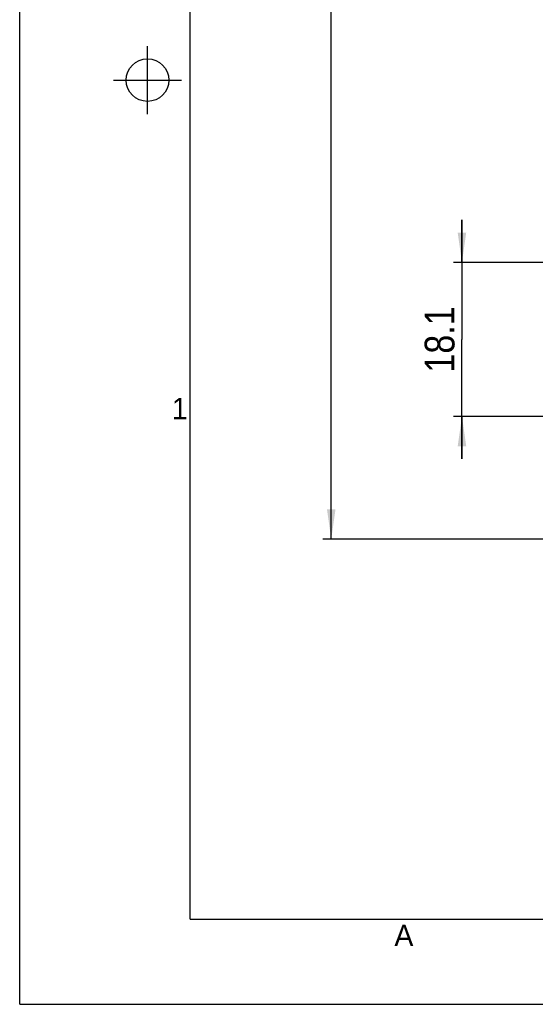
# Model space of a CAD drawing. Header units: millimetres. Extents: x 0 to 594, y 0 to 420.
# Tile 1 of 104: x 0 to 61, y 0 to 116. Entities that reach past the tile are written whole.
import ezdxf

# ---------------------------------------------------------------- set-up
doc = ezdxf.new("R2010")
doc.units = ezdxf.units.MM
doc.header["$LTSCALE"] = 32.67
doc.layers.get('0').update_dxf_attribs({"linetype": 'CONTINUOUS'})
doc.styles.get("Standard").update_dxf_attribs({"font": 'txt', "width": 0.85})
doc.styles.add('TEXTSTYLE_2', font='trium.ttf')
doc.dimstyles.new('DIMSTYLE_2', dxfattribs={"dimtxt": 3.5, "dimasz": 3.5, "dimexe": 1, "dimexo": 0.5, "dimgap": 0.875, "dimtad": 1, "dimdec": 1, "dimdsep": 46, "dimtxsty": 'STANDARD', "dimblk": '_FILLED', "dimblk1": '_FILLED', "dimblk2": '_FILLED', "dimcen": 0.09, "dimadec": 4, "dimazin": 2, "dimtp": 0.1, "dimtm": 0.1, "dimtfac": 1, "dimtdec": 1, "dimtofl": 0, "dimtmove": 0, "dimatfit": 3, "dimldrblk": '_FILLED', "dimfxl": 1, "dimtolj": 1, "dimarcsym": 0})
doc.dimstyles.new('DIMSTYLE_3', dxfattribs={"dimtxt": 3.5, "dimasz": 3.5, "dimexe": 1, "dimexo": 0.5, "dimgap": 0.875, "dimtad": 1, "dimdec": 1, "dimdsep": 46, "dimtxsty": 'STANDARD', "dimblk": '_FILLED', "dimblk1": '_FILLED', "dimblk2": '_FILLED', "dimcen": 0.09, "dimadec": 4, "dimazin": 2, "dimtp": 0.2, "dimtm": 0.2, "dimtfac": 1, "dimtdec": 1, "dimtofl": 0, "dimtmove": 0, "dimatfit": 3, "dimldrblk": '_FILLED', "dimfxl": 1, "dimtolj": 1, "dimarcsym": 0})

# ---------------------------------------------------------------- blocks, each defined once
blk = doc.blocks.new('_FILLED')
at = {"color": 0, "linetype": 'BYBLOCK'}
blk.add_solid([(0, 0), (-1, 0.143), (-1, -0.143)], dxfattribs=at)
blk = doc.blocks.new('*D1')
at = {"color": 2, "linetype": 'CONTINUOUS'}
for p, q in [((51.9, 87.08), (51.9, 92.08)), ((51.9, 92.08), (51.9, 78.05)), ((71.53, 87.08), (50.9, 87.08)), ((51.9, 64.02), (51.9, 78.05)), ((63.18, 69.02), (50.9, 69.02)), ((51.9, 69.02), (51.9, 64.02))]:
    blk.add_line(p, q, dxfattribs=at)
at = {"color": 2, "linetype": 'CONTINUOUS', "xscale": 3.5, "yscale": 3.5, "zscale": 3.5}
for p, rotation in [((51.9, 87.08), 270), ((51.9, 69.02), 90)]:
    blk.add_blockref('_FILLED', p, dxfattribs=dict(at, rotation=rotation))
at = {"color": 2, "linetype": 'CONTINUOUS', "insert": (47.52, 78.05), "char_height": 3.5, "width": 13.125, "attachment_point": 2, "rotation": 90, "line_spacing_factor": 0.9}
blk.add_mtext('18.1', dxfattribs=at)
blk = doc.blocks.new('*D2')
at = {"color": 2, "linetype": 'CONTINUOUS'}
for p, q in [((74.58, 191.36), (35.56, 191.36)), ((36.56, 191.36), (36.56, 122.99)), ((36.56, 54.61), (36.56, 122.99)), ((85.53, 54.61), (35.56, 54.61))]:
    blk.add_line(p, q, dxfattribs=at)
at = {"color": 2, "linetype": 'CONTINUOUS', "xscale": 3.5, "yscale": 3.5, "zscale": 3.5}
for p, rotation in [((36.56, 191.36), 90), ((36.56, 54.61), 270)]:
    blk.add_blockref('_FILLED', p, dxfattribs=dict(at, rotation=rotation))
at = {"color": 2, "linetype": 'CONTINUOUS', "insert": (32.19, 122.99), "char_height": 3.5, "width": 18, "attachment_point": 2, "rotation": 90, "line_spacing_factor": 0.9}
blk.add_mtext('136.8', dxfattribs=at)

msp = doc.modelspace()

# ---------------------------------------------------------------- linework, layer by layer
at = {"color": 2, "linetype": 'CONTINUOUS'}
for p, q in [((0, 0), (0, 420)), ((15, 104.5), (15, 112.5)), ((11, 108.5), (19, 108.5)), ((0, 0), (594, 0))]:
    msp.add_line(p, q, dxfattribs=at)
at = {"color": 7, "linetype": 'CONTINUOUS'}
for q in [(20, 410), (570.21398, 10)]:
    msp.add_line((20, 10), q, dxfattribs=at)
msp.add_circle((15, 108.5), 2.50062, dxfattribs=at)

# ---------------------------------------------------------------- texts
at = {"color": 2, "linetype": 'CONTINUOUS', "char_height": 2.5, "attachment_point": 2, "line_spacing_factor": 0.9, "style": 'TEXTSTYLE_2'}
for s, insert, width in [('1', (18.77473, 71.19377), 1.9166667), ('A', (45.08602, 9.33741), 2.3055556)]:
    msp.add_mtext(s, dxfattribs=dict(at, insert=insert, width=width))

# ---------------------------------------------------------------- dimensions: what is measured, and where the dimension line sits
at = {"color": 2, "linetype": 'CONTINUOUS'}
for base, p1, p2, dimstyle, picture, middle in [((36.5649171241, 191.3621440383), (86.0317432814, 54.6121440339), (75.0817432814, 191.3621440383), 'DIMSTYLE_3', '*D2', (36.5649171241, 122.4871436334)), ((51.89614, 87.08144), (63.68184, 69.02495), (72.03174, 87.08144), 'DIMSTYLE_2', '*D1', (51.89614, 77.55319))]:
    dim = msp.add_linear_dim(base=base, p1=p1, p2=p2, angle=90, dimstyle=dimstyle, dxfattribs=at)
    dim.commit()
    dim.dimension.update_dxf_attribs({"geometry": picture, "text_midpoint": middle, "dimtype": 160})

doc.saveas('drawing.dxf')
